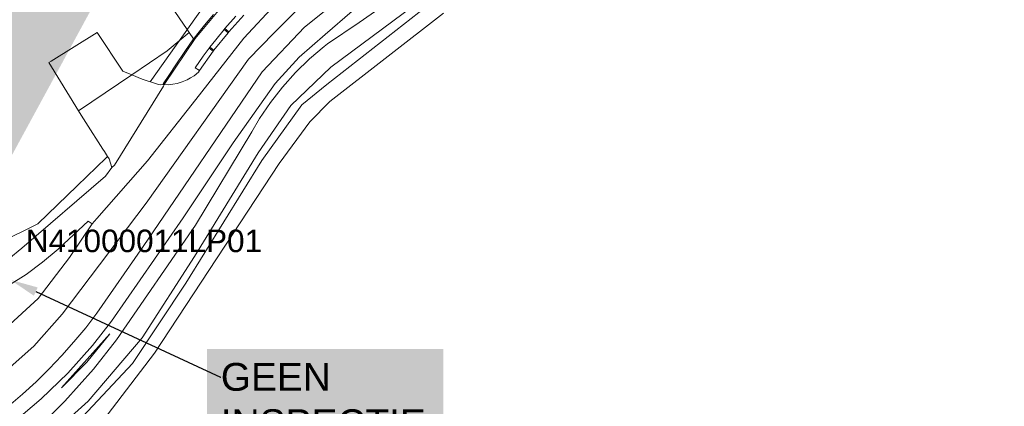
# Model space of a CAD drawing. Extents: x 140829 to 145054, y 448512 to 451778.
# Tile 8 of 152: x 141139 to 141227, y 449420 to 449454. Entities that reach past the tile are written whole.
import ezdxf
from ezdxf import colors
from ezdxf.entities.mleader import LeaderData, LeaderLine
from ezdxf.math import Vec2, Vec3

# ---------------------------------------------------------------- set-up
doc = ezdxf.new("R2010")
doc.units = 0
doc.header["$MEASUREMENT"] = 0
doc.layers.add('00-LEIDING RAPPORT', color=30, linetype='Continuous', lineweight=30)
doc.layers.add('PUTTEN', color=5, linetype='Continuous', lineweight=0)
for name, color, linetype in [('geometrie2dBegroeidTerreindeel', 7, 'Continuous'), ('geometrie2dOnbegroeidTerreindeel', 7, 'Continuous'), ('geometrie2dOndersteunendWaterdeel', 7, 'Continuous'), ('geometrie2dOndersteunendWegdeel', 7, 'Continuous'), ('geometrie2dOverigeConstructie', 7, 'Continuous'), ('geometrie2dWaterdeel', 7, 'Continuous'), ('geometrie2dWegdeel', 7, 'Continuous'), ('geometrie2dWeginrichtingselement', 7, 'Continuous'), ('HMPAL', 1, 'Continuous')]:
    doc.layers.add(name, color=color, linetype=linetype)
doc.styles.get("Standard").update_dxf_attribs({"font": 'arial.ttf'})

msp = doc.modelspace()

# ---------------------------------------------------------------- linework, layer by layer
at = {"layer": 'geometrie2dBegroeidTerreindeel', "linetype": 'Continuous', "lineweight": 0}
for p, q in [((141166.984, 449446.778), (141177.065, 449454.623)), ((141165.208, 449444.97), (141166.984, 449446.778)), ((141162.467, 449441.258), (141165.208, 449444.97)), ((141151.42, 449424.421), (141162.467, 449441.258)), ((141146.438, 449417.903), (141151.42, 449424.421))]:
    msp.add_line(p, q, dxfattribs=at)
at = {"layer": 'geometrie2dOnbegroeidTerreindeel', "linetype": 'Continuous', "lineweight": 0}
for p, q in [((141152.521, 449455.823), (141154.324, 449453.174)), ((141146.333, 449452.903), (141142.226, 449450.361)), ((141142.226, 449450.361), (141146.333, 449452.903)), ((141148.588, 449449.48), (141146.333, 449452.903)), ((141146.333, 449452.903), (141148.588, 449449.48)), ((141154.498, 449452.919), (141152.548, 449451.267)), ((141154.324, 449453.174), (141154.498, 449452.919)), ((141152.548, 449451.267), (141149.392, 449449.141)), ((141142.226, 449450.361), (141142.042, 449450.247)), ((141142.042, 449450.247), (141142.226, 449450.361)), ((141142.042, 449450.247), (141144.661, 449445.953)), ((141144.661, 449445.953), (141142.042, 449450.247)), ((141149.392, 449449.141), (141148.588, 449449.48)), ((141148.588, 449449.48), (141149.392, 449449.141)), ((141149.392, 449449.141), (141144.661, 449445.953)), ((141144.661, 449445.953), (141144.904, 449445.554)), ((141144.661, 449445.953), (141144.661, 449445.953)), ((141144.904, 449445.554), (141145.309, 449444.921)), ((141145.309, 449444.921), (141146.833, 449442.544)), ((141146.833, 449442.544), (141146.972, 449442.326)), ((141147.126, 449441.788), (141144.54, 449439.29)), ((141146.972, 449442.326), (141147.245, 449441.903)), ((141147.245, 449441.903), (141147.126, 449441.788)), ((141144.54, 449439.29), (141141.061, 449435.928)), ((141141.061, 449435.928), (141135.485, 449433.175))]:
    msp.add_line(p, q, dxfattribs=at)
at = {"layer": 'geometrie2dOndersteunendWaterdeel', "linetype": 'Continuous', "lineweight": 0}
for p, q in [((141169.593, 449453.799), (141184.213, 449464.082)), ((141175.826, 449456.345), (141167.074, 449449.815)), ((141166.724, 449448.292), (141175.566, 449455.217)), ((141177.065, 449454.623), (141166.984, 449446.778)), ((141166.775, 449451.896), (141169.593, 449453.799)), ((141165.164, 449450.557), (141166.484, 449451.671)), ((141166.484, 449451.671), (141166.775, 449451.896)), ((141163.924, 449449.353), (141165.164, 449450.557)), ((141162.772, 449448.066), (141163.924, 449449.353)), ((141167.074, 449449.815), (141163.52, 449446.418)), ((141161.711, 449446.702), (141162.772, 449448.066)), ((141164.488, 449446.476), (141166.724, 449448.292)), ((141166.984, 449446.778), (141165.208, 449444.97)), ((141163.52, 449446.418), (141160.617, 449442.226)), ((141160.749, 449445.267), (141161.711, 449446.702)), ((141160.93, 449441.534), (141164.488, 449446.476)), ((141160.059, 449444.083), (141160.749, 449445.267)), ((141165.208, 449444.97), (141162.467, 449441.258)), ((141155.039, 449435.801), (141160.059, 449444.083)), ((141154.185, 449430.651), (141160.93, 449441.534)), ((141160.617, 449442.226), (141154.955, 449433.013)), ((141162.467, 449441.258), (141151.42, 449424.421)), ((141162.467, 449441.258), (141162.467, 449441.258)), ((141148.025, 449425.601), (141155.039, 449435.801)), ((141154.955, 449433.013), (141150.304, 449425.802)), ((141154.955, 449433.013), (141154.955, 449433.013)), ((141149.468, 449423.498), (141154.185, 449430.651)), ((141150.304, 449425.802), (141145.517, 449420.176)), ((141145.982, 449422.996), (141148.025, 449425.601)), ((141151.42, 449424.421), (141146.438, 449417.903)), ((141145.04, 449418.813), (141149.468, 449423.498)), ((141143.457, 449420.175), (141145.982, 449422.996)), ((141145.517, 449420.176), (141141.483, 449416.547)), ((141141.884, 449418.604), (141143.457, 449420.175))]:
    msp.add_line(p, q, dxfattribs=at)
at = {"layer": 'geometrie2dOndersteunendWegdeel', "linetype": 'Continuous', "lineweight": 0}
for p, q in [((141184.213, 449464.082), (141169.593, 449453.799)), ((141154.324, 449453.174), (141152.521, 449455.823)), ((141157.55, 449455.386), (141155.035, 449452.383)), ((141166.562, 449452.732), (141168.975, 449454.811)), ((141155.848, 449453.543), (141156.663, 449454.498)), ((141156.663, 449454.498), (141155.848, 449453.543)), ((141157.658, 449453.253), (141158.643, 449454.348)), ((141159.337, 449454.446), (141158.012, 449452.964)), ((141169.593, 449453.799), (141166.775, 449451.896)), ((141152.548, 449451.267), (141154.498, 449452.919)), ((141154.498, 449452.919), (141154.324, 449453.174)), ((141154.886, 449452.35), (141154.498, 449452.919)), ((141154.498, 449452.919), (141154.886, 449452.35)), ((141154.919, 449452.4), (141155.384, 449452.972)), ((141155.384, 449452.972), (141154.919, 449452.4)), ((141155.384, 449452.972), (141155.848, 449453.543)), ((141155.848, 449453.543), (141155.384, 449452.972)), ((141157.94, 449452.88), (141156.684, 449451.324)), ((141156.847, 449452.264), (141157.588, 449453.169)), ((141157.588, 449453.169), (141157.658, 449453.253)), ((141158.012, 449452.964), (141157.94, 449452.88)), ((141155.035, 449452.383), (141152.274, 449448.293)), ((141154.108, 449451.213), (141154.886, 449452.35)), ((141154.886, 449452.35), (141154.108, 449451.213)), ((141154.886, 449452.35), (141154.919, 449452.4)), ((141154.919, 449452.4), (141154.886, 449452.35)), ((141156.331, 449451.592), (141156.847, 449452.264)), ((141164.254, 449450.717), (141166.562, 449452.732)), ((141149.392, 449449.141), (141152.548, 449451.267)), ((141152.548, 449451.267), (141152.548, 449451.267)), ((141153.295, 449450.026), (141154.108, 449451.213)), ((141154.108, 449451.213), (141153.295, 449450.026)), ((141156.618, 449451.237), (141155.42, 449449.527)), ((141155.721, 449450.798), (141156.263, 449451.505)), ((141156.263, 449451.505), (141156.331, 449451.592)), ((141156.684, 449451.324), (141156.618, 449451.237)), ((141166.484, 449451.671), (141165.164, 449450.557)), ((141166.775, 449451.896), (141166.484, 449451.671)), ((141155.035, 449449.779), (141155.721, 449450.798)), ((141162.124, 449448.39), (141164.254, 449450.717)), ((141165.164, 449450.557), (141163.924, 449449.353)), ((141152.742, 449449.186), (141153.295, 449450.026)), ((141153.295, 449450.026), (141152.742, 449449.186)), ((141155.42, 449449.527), (141155.035, 449449.779)), ((141163.924, 449449.353), (141162.772, 449448.066)), ((141150.302, 449448.758), (141149.392, 449449.141)), ((141151.762, 449448.275), (141150.302, 449448.758)), ((141152.191, 449448.348), (141152.742, 449449.186)), ((141152.742, 449449.186), (141152.191, 449448.348)), ((141151.975, 449448.261), (141151.762, 449448.275)), ((141152.163, 449448.275), (141151.975, 449448.261)), ((141152.274, 449448.293), (141152.163, 449448.275)), ((141152.274, 449448.293), (141152.191, 449448.348)), ((141152.191, 449448.348), (141152.274, 449448.293)), ((141158.388, 449443.106), (141162.124, 449448.39)), ((141162.772, 449448.066), (141161.711, 449446.702)), ((141161.711, 449446.702), (141160.749, 449445.267)), ((141160.749, 449445.267), (141160.059, 449444.083)), ((141160.059, 449444.083), (141155.039, 449435.801)), ((141153.953, 449436.462), (141158.388, 449443.106)), ((141144.54, 449439.29), (141147.126, 449441.788)), ((141147.126, 449441.788), (141147.245, 449441.903)), ((141147.245, 449441.903), (141147.374, 449441.7)), ((141147.374, 449441.7), (141147.631, 449440.92)), ((141147.631, 449440.92), (141147.053, 449440.135)), ((141147.631, 449440.92), (141147.631, 449440.92)), ((141147.053, 449440.135), (141139.642, 449433.747)), ((141141.061, 449435.928), (141144.54, 449439.29)), ((141147.605, 449427.279), (141153.953, 449436.462)), ((141135.485, 449433.175), (141141.061, 449435.928)), ((141142.923, 449433.724), (141145.529, 449436.163)), ((141145.885, 449435.914), (141143.868, 449432.928)), ((141145.529, 449436.163), (141145.885, 449435.914)), ((141155.039, 449435.801), (141148.025, 449425.601)), ((141139.642, 449433.747), (141138.47, 449432.821)), ((141141.474, 449432.498), (141142.869, 449433.674)), ((141142.869, 449433.674), (141142.923, 449433.724)), ((141143.868, 449432.928), (141141.088, 449429.297)), ((141140.002, 449431.422), (141141.474, 449432.498)), ((141138.457, 449430.451), (141140.002, 449431.422)), ((141141.088, 449429.297), (141138.209, 449426.637)), ((141145.905, 449425.116), (141147.605, 449427.279)), ((141143.707, 449422.663), (141145.905, 449425.116)), ((141148.025, 449425.601), (141145.982, 449422.996)), ((141141.344, 449420.367), (141143.707, 449422.663)), ((141145.982, 449422.996), (141143.457, 449420.175)), ((141138.949, 449418.34), (141141.344, 449420.367)), ((141143.457, 449420.175), (141141.884, 449418.604))]:
    msp.add_line(p, q, dxfattribs=at)
at = {"layer": 'geometrie2dOverigeConstructie', "linetype": 'Continuous', "lineweight": 0}
for p, q in [((141151.037, 449448.511), (141156.581, 449456.375)), ((141147.435, 449426.154), (141143.146, 449421.338)), ((141145.415, 449423.643), (141147.435, 449426.154)), ((141143.146, 449421.338), (141145.415, 449423.643))]:
    msp.add_line(p, q, dxfattribs=at)
at = {"layer": 'geometrie2dWaterdeel', "linetype": 'Continuous', "lineweight": 0}
for p, q in [((141167.074, 449449.815), (141175.826, 449456.345)), ((141175.566, 449455.217), (141166.724, 449448.292)), ((141163.52, 449446.418), (141167.074, 449449.815)), ((141167.074, 449449.815), (141167.074, 449449.815)), ((141166.724, 449448.292), (141164.488, 449446.476)), ((141160.617, 449442.226), (141163.52, 449446.418)), ((141164.488, 449446.476), (141160.93, 449441.534)), ((141160.93, 449441.534), (141154.185, 449430.651)), ((141154.955, 449433.013), (141160.617, 449442.226)), ((141150.304, 449425.802), (141154.955, 449433.013)), ((141154.185, 449430.651), (141149.468, 449423.498)), ((141145.517, 449420.176), (141150.304, 449425.802)), ((141149.468, 449423.498), (141145.04, 449418.813)), ((141141.483, 449416.547), (141145.517, 449420.176))]:
    msp.add_line(p, q, dxfattribs=at)
at = {"layer": 'geometrie2dWegdeel', "linetype": 'Continuous', "lineweight": 0}
for p, q in [((141167.953, 449455.97), (141164.729, 449453.39)), ((141164.729, 449453.39), (141167.953, 449455.97)), ((141155.035, 449452.383), (141157.55, 449455.386)), ((141159.355, 449452.392), (141162.163, 449455.414)), ((141162.163, 449455.414), (141159.355, 449452.392)), ((141162, 449452.859), (141164.265, 449455.095)), ((141164.265, 449455.095), (141162, 449452.859)), ((141168.975, 449454.811), (141166.562, 449452.732)), ((141158.643, 449454.348), (141157.658, 449453.253)), ((141158.012, 449452.964), (141159.337, 449454.446)), ((141156.684, 449451.324), (141157.94, 449452.88)), ((141157.588, 449453.169), (141156.847, 449452.264)), ((141157.658, 449453.253), (141157.588, 449453.169)), ((141157.94, 449452.88), (141158.012, 449452.964)), ((141159.768, 449450.547), (141162, 449452.859)), ((141162, 449452.859), (141159.768, 449450.547)), ((141164.729, 449453.39), (141160.967, 449449.412)), ((141160.967, 449449.412), (141164.729, 449453.39)), ((141152.274, 449448.293), (141155.035, 449452.383)), ((141155.08, 449446.953), (141159.355, 449452.392)), ((141159.355, 449452.392), (141155.08, 449446.953)), ((141156.847, 449452.264), (141156.331, 449451.592)), ((141166.562, 449452.732), (141164.254, 449450.717)), ((141155.42, 449449.527), (141156.618, 449451.237)), ((141156.263, 449451.505), (141155.721, 449450.798)), ((141156.331, 449451.592), (141156.263, 449451.505)), ((141156.618, 449451.237), (141156.684, 449451.324)), ((141150.67, 449437.751), (141159.768, 449450.547)), ((141159.768, 449450.547), (141150.67, 449437.751)), ((141155.721, 449450.798), (141155.035, 449449.779)), ((141164.254, 449450.717), (141162.124, 449448.39)), ((141160.967, 449449.412), (141150.393, 449433.912)), ((141150.393, 449433.912), (141160.967, 449449.412)), ((141154.942, 449449.069), (141155.31, 449449.384)), ((141155.31, 449449.384), (141154.942, 449449.069)), ((141155.035, 449449.779), (141155.42, 449449.527)), ((141155.31, 449449.384), (141155.42, 449449.527)), ((141155.42, 449449.527), (141155.31, 449449.384)), ((141144.661, 449445.953), (141149.392, 449449.141)), ((141149.392, 449449.141), (141150.302, 449448.758)), ((141150.302, 449448.758), (141151.762, 449448.275)), ((141153.421, 449448.391), (141153.872, 449448.529)), ((141153.872, 449448.529), (141153.421, 449448.391)), ((141153.872, 449448.529), (141154.313, 449448.713)), ((141154.313, 449448.713), (141153.872, 449448.529)), ((141154.313, 449448.713), (141154.622, 449448.872)), ((141154.622, 449448.872), (141154.313, 449448.713)), ((141154.622, 449448.872), (141154.942, 449449.069)), ((141154.942, 449449.069), (141154.622, 449448.872)), ((141147.851, 449441.111), (141152.209, 449448.147)), ((141152.209, 449448.147), (141147.851, 449441.111)), ((141151.762, 449448.275), (141151.975, 449448.261)), ((141151.975, 449448.261), (141152.163, 449448.275)), ((141152.163, 449448.275), (141152.274, 449448.293)), ((141152.209, 449448.147), (141152.255, 449448.251)), ((141152.255, 449448.251), (141152.209, 449448.147)), ((141152.255, 449448.251), (141152.274, 449448.293)), ((141152.274, 449448.293), (141152.255, 449448.251)), ((141152.274, 449448.293), (141152.624, 449448.263)), ((141152.624, 449448.263), (141152.274, 449448.293)), ((141152.624, 449448.263), (141153.037, 449448.312)), ((141153.037, 449448.312), (141152.624, 449448.263)), ((141153.037, 449448.312), (141153.421, 449448.391)), ((141153.421, 449448.391), (141153.037, 449448.312)), ((141162.124, 449448.39), (141158.388, 449443.106)), ((141150.804, 449441.513), (141155.08, 449446.953)), ((141155.08, 449446.953), (141150.804, 449441.513)), ((141144.904, 449445.554), (141144.661, 449445.953)), ((141145.309, 449444.921), (141144.904, 449445.554)), ((141146.833, 449442.544), (141145.309, 449444.921)), ((141146.972, 449442.326), (141146.833, 449442.544)), ((141158.388, 449443.106), (141153.953, 449436.462)), ((141146.302, 449436.389), (141150.804, 449441.513)), ((141150.804, 449441.513), (141146.302, 449436.389)), ((141147.245, 449441.903), (141146.972, 449442.326)), ((141147.374, 449441.7), (141147.245, 449441.903)), ((141147.245, 449441.903), (141147.245, 449441.903)), ((141147.631, 449440.92), (141147.374, 449441.7)), ((141147.053, 449440.135), (141147.631, 449440.92)), ((141147.631, 449440.92), (141147.851, 449441.111)), ((141147.851, 449441.111), (141147.631, 449440.92)), ((141139.642, 449433.747), (141147.053, 449440.135)), ((141143.214, 449427.907), (141150.67, 449437.751)), ((141150.67, 449437.751), (141143.214, 449427.907)), ((141145.885, 449435.914), (141146.302, 449436.389)), ((141146.302, 449436.389), (141145.885, 449435.914)), ((141153.953, 449436.462), (141147.605, 449427.279)), ((141145.529, 449436.163), (141142.923, 449433.724)), ((141143.868, 449432.928), (141145.885, 449435.914)), ((141145.529, 449436.163), (141145.529, 449436.163)), ((141145.885, 449435.914), (141145.529, 449436.163)), ((141145.885, 449435.914), (141145.885, 449435.914)), ((141138.47, 449432.821), (141139.642, 449433.747)), ((141142.869, 449433.674), (141141.474, 449432.498)), ((141142.923, 449433.724), (141142.869, 449433.674)), ((141150.393, 449433.912), (141146.294, 449427.98)), ((141146.294, 449427.98), (141150.393, 449433.912)), ((141141.088, 449429.297), (141143.868, 449432.928)), ((141141.474, 449432.498), (141140.002, 449431.422)), ((141140.002, 449431.422), (141138.457, 449430.451)), ((141138.209, 449426.637), (141141.088, 449429.297)), ((141140.711, 449425.048), (141143.214, 449427.907)), ((141143.214, 449427.907), (141140.711, 449425.048)), ((141146.294, 449427.98), (141145.301, 449426.688)), ((141145.301, 449426.688), (141146.294, 449427.98)), ((141145.301, 449426.688), (141144.263, 449425.429)), ((141144.263, 449425.429), (141145.301, 449426.688)), ((141147.605, 449427.279), (141145.905, 449425.116)), ((141136.844, 449421.642), (141140.711, 449425.048)), ((141140.711, 449425.048), (141136.844, 449421.642)), ((141144.263, 449425.429), (141143.183, 449424.208)), ((141143.183, 449424.208), (141144.263, 449425.429)), ((141145.905, 449425.116), (141143.707, 449422.663)), ((141143.183, 449424.208), (141142.06, 449423.025)), ((141142.06, 449423.025), (141143.183, 449424.208)), ((141142.06, 449423.025), (141140.897, 449421.882)), ((141140.897, 449421.882), (141142.06, 449423.025)), ((141143.707, 449422.663), (141141.344, 449420.367)), ((141140.897, 449421.882), (141139.696, 449420.779)), ((141139.696, 449420.779), (141140.897, 449421.882)), ((141139.696, 449420.779), (141138.457, 449419.719)), ((141138.457, 449419.719), (141139.696, 449420.779)), ((141141.344, 449420.367), (141138.949, 449418.34))]:
    msp.add_line(p, q, dxfattribs=at)
at = {"layer": 'geometrie2dWeginrichtingselement', "linetype": 'Continuous', "lineweight": 0}
for p, q in [((141157.55, 449455.386), (141155.035, 449452.383)), ((141155.848, 449453.543), (141156.663, 449454.498)), ((141157.658, 449453.253), (141158.643, 449454.348)), ((141159.337, 449454.446), (141158.012, 449452.964)), ((141154.919, 449452.4), (141155.384, 449452.972)), ((141155.384, 449452.972), (141155.848, 449453.543)), ((141157.94, 449452.88), (141156.684, 449451.324)), ((141156.847, 449452.264), (141157.588, 449453.169)), ((141157.588, 449453.169), (141157.94, 449452.88)), ((141158.012, 449452.964), (141157.658, 449453.253)), ((141157.94, 449452.88), (141157.94, 449452.88)), ((141155.035, 449452.383), (141152.274, 449448.293)), ((141154.108, 449451.213), (141154.886, 449452.35)), ((141154.886, 449452.35), (141154.919, 449452.4)), ((141156.331, 449451.592), (141156.847, 449452.264)), ((141153.295, 449450.026), (141154.108, 449451.213)), ((141156.618, 449451.237), (141155.42, 449449.527)), ((141155.721, 449450.798), (141156.263, 449451.505)), ((141156.263, 449451.505), (141156.618, 449451.237)), ((141156.684, 449451.324), (141156.331, 449451.592)), ((141156.618, 449451.237), (141156.618, 449451.237)), ((141155.035, 449449.779), (141155.721, 449450.798)), ((141152.742, 449449.186), (141153.295, 449450.026)), ((141155.42, 449449.527), (141155.035, 449449.779)), ((141152.191, 449448.348), (141152.742, 449449.186)), ((141152.274, 449448.293), (141152.191, 449448.348))]:
    msp.add_line(p, q, dxfattribs=at)

# ---------------------------------------------------------------- next in the draw order: leaders
at = {"layer": 'HMPAL', "lineweight": 0}
ml = msp.add_multileader_mtext('Standard', dxfattribs=at)
ml.set_content('BEGIN INSPECTIE', color=256)
ml.set_leader_properties()
ml.build(insert=Vec2(0, 0))
ml.multileader.update_dxf_attribs({"dogleg_length": 0.36, "arrow_head_size": 100})
ctx = ml.context
ctx.base_point, ctx.char_height, ctx.arrow_head_size, ctx.landing_gap_size, ctx.plane_origin, ctx.plane_x_axis, ctx.plane_y_axis = Vec3(141515.477, 450531.727), 50, 100, 0.09, Vec3(148901.031, 452787.077), Vec3(0.999937, -0.011216), Vec3(0.011216, 0.999937)
notes = []
notes.append((ctx, [(0, (1, 1, 0), (141515.117, 450531.731), (0.999937, -0.011216), 0.36, [(0, [(141129.778, 449425.511)], 0, [])])]))
ctx.mtext.insert, ctx.mtext.text_direction, ctx.mtext.rotation, ctx.mtext.flow_direction = Vec3(141515.848, 450556.724), Vec3(0.999937, -0.011216), 6.271969, 5
ctx.mtext.has_bg_fill, ctx.mtext.bg_color, ctx.mtext.bg_scale_factor, ctx.mtext.bg_transparency, ctx.mtext.use_window_bg_color = 1, -1027028792, 1.5, 0, 1
for ctx, leaders in notes:
    for number, flags, end, landing, length, lines in leaders:
        leader = LeaderData()
        leader.index, (leader.has_last_leader_line, leader.has_dogleg_vector, leader.attachment_direction) = number, flags
        leader.last_leader_point, leader.dogleg_vector, leader.dogleg_length = Vec3(end), Vec3(landing), length
        for number, points, colour, breaks in lines:
            line = LeaderLine()
            line.index, line.vertices, line.color, line.breaks = number, Vec3.list(points), colors.encode_raw_color(colour), breaks
            leader.lines.append(line)
        ctx.leaders.append(leader)

# ---------------------------------------------------------------- next in the draw order: texts
at = {"layer": 'PUTTEN', "lineweight": 0, "insert": (141139.989, 449435.399), "char_height": 2, "attachment_point": 1}
msp.add_mtext_dynamic_manual_height_columns('N41000011LP01', width=4.73067, gutter_width=1, heights=[0], dxfattribs=at)

# ---------------------------------------------------------------- next in the draw order: leaders
at = {"layer": '00-LEIDING RAPPORT', "lineweight": 0}
ml = msp.add_multileader_mtext('Standard', dxfattribs=at)
ml.set_content('GEEN INSPECTIE', color=256)
ml.set_leader_properties()
ml.build(insert=Vec2(0, 0))
ml.multileader.update_dxf_attribs({"text_right_attachment_type": 6, "dogleg_length": 0.36, "arrow_head_size": 2.469})
ctx = ml.context
ctx.base_point, ctx.char_height, ctx.arrow_head_size, ctx.landing_gap_size, ctx.plane_origin = Vec3(141157.294, 449422.303), 2.46862, 2.469, 0.00444, Vec3(141146.182, 449410.665)
ctx.right_attachment = 6
notes = []
notes.append((ctx, [(0, (1, 1, 0), (141157.276, 449422.303), (1, 0), 0.0178, [(0, [(141138.627, 449430.936)], 0, [])])]))
ctx.mtext.insert, ctx.mtext.width, ctx.mtext.flow_direction = Vec3(141157.298, 449423.558), 18.52312, 5
ctx.mtext.has_bg_fill, ctx.mtext.bg_color, ctx.mtext.bg_scale_factor, ctx.mtext.bg_transparency, ctx.mtext.use_window_bg_color = 1, -1023410172, 1.5, 0, 0
for ctx, leaders in notes:
    for number, flags, end, landing, length, lines in leaders:
        leader = LeaderData()
        leader.index, (leader.has_last_leader_line, leader.has_dogleg_vector, leader.attachment_direction) = number, flags
        leader.last_leader_point, leader.dogleg_vector, leader.dogleg_length = Vec3(end), Vec3(landing), length
        for number, points, colour, breaks in lines:
            line = LeaderLine()
            line.index, line.vertices, line.color, line.breaks = number, Vec3.list(points), colors.encode_raw_color(colour), breaks
            leader.lines.append(line)
        ctx.leaders.append(leader)

doc.saveas('drawing.dxf')
